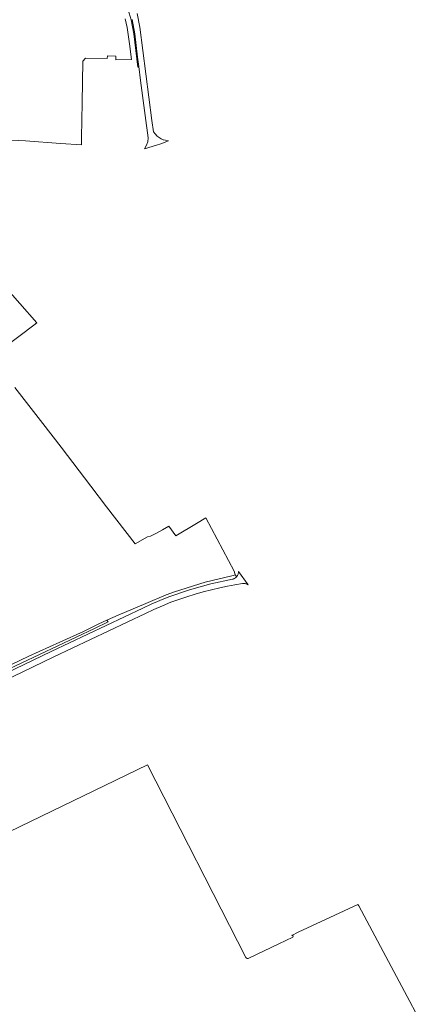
# Model space of a CAD drawing. Extents: x 199200 to 204075, y 460125 to 464703.
# Tile 144 of 174: x 203610 to 203870, y 462509 to 463139. Entities that reach past the tile are written whole.
import ezdxf

# ---------------------------------------------------------------- set-up
doc = ezdxf.new("R2010")
doc.units = 0
for name, color, linetype, lineweight in [('B-WE-GR-GRAS-GV', 60, 'Continuous', 13), ('B-WE-OG-WEG-GV', 7, 'Continuous', 18), ('B-WE-VH-VERHARDING_ASFALT-GV', 252, 'Continuous', 18), ('B-WE-VH-VERHARDING_FUNDERING_ZAND-GV', 7, 'Continuous', 18)]:
    doc.layers.add(name, color=color, linetype=linetype, lineweight=lineweight)

msp = doc.modelspace()

# ---------------------------------------------------------------- linework, layer by layer
at = {"layer": 'B-WE-GR-GRAS-GV', "flags": 128}
for points in [[(203600.211, 463062.589), (203613.203, 463061.768), (203635.611, 463060.145), (203648.999, 463059.289), (203649.004, 463063.97), (203649.492, 463086.25), (203649.969, 463112.92), (203651.504, 463114.795), (203665.527, 463114.53), (203665.685, 463116.333), (203670.924, 463116.095), (203670.972, 463113.808), (203681.114, 463113.917), (203679.827, 463123.977), (203678.175, 463134.4), (203676.983, 463140.091)], [(203600.109, 462929.869), (203618.445, 462943.702), (203620.538, 462945.28), (203587.513, 462982.363)], [(203598.167, 462723.525), (203615.322, 462731.754), (203635.195, 462740.764), (203650.215, 462747.581), (203660.199, 462752.467), (203665.245, 462754.789), (203665.674, 462754.986), (203672.54, 462758.134), (203690.162, 462765.415), (203703.142, 462770.978), (203708.582, 462773.079), (203728.081, 462779.249), (203745.318, 462783.222), (203746.286, 462783.437), (203747.265, 462783.907), (203746.654, 462786.219), (203728.534, 462820.286), (203722.577, 462816.638), (203722.575, 462816.637), (203709.33, 462808.855), (203704.962, 462814.94), (203704.842, 462815.098), (203700.758, 462812.736), (203696.924, 462810.468), (203693.078, 462808.679), (203691.178, 462808.159), (203683.374, 462803.621), (203665.066, 462827.507), (203654.951, 462840.704), (203635.924, 462865.599), (203624.244, 462880.9), (203606.4, 462903.846)], [(203754.251, 462538.757), (203691.333, 462662.071), (203602.843, 462619.285), (203600.549, 462618.176), (203586.5, 462645.952), (203583.099, 462644.552)], [(203865.171, 462488.315), (203869.643, 462490.875), (203852.318, 462523.286), (203826.396, 462571.778), (203825.942, 462572.669), (203787.571, 462554.888), (203783.638, 462552.937)], [(203784.211, 462551.823), (203775.267, 462547.527), (203756.088, 462538.313)]]:
    msp.add_lwpolyline(points, dxfattribs=at)
at = {"layer": 'B-WE-GR-GRAS-GV'}
for points in [[(203783.638, 462552.937, -0.4509243), (203784.459, 462552.461)], [(203784.459, 462552.461, -0.2941007), (203784.211, 462551.823)], [(203756.088, 462538.313, -0.3776981), (203754.251, 462538.757)]]:
    msp.add_lwpolyline(points, format="xyb", dxfattribs=at)
at = {"layer": 'B-WE-OG-WEG-GV', "flags": 128}
for points in [[(203678.969, 463145.784), (203680.772, 463139.437), (203682.564, 463130.28), (203685.083, 463109.011), (203685.628, 463109.509), (203684.918, 463115.506), (203683.157, 463130.373), (203681.356, 463139.577)], [(203498.328, 462671.455), (203629.657, 462734.672), (203688.215, 462762.539), (203693.713, 462765.038), (203699.247, 462767.456), (203704.815, 462769.793), (203718.195, 462774.327), (203731.812, 462778.088), (203745.621, 462781.065), (203746.033, 462781.162), (203746.435, 462781.296), (203746.823, 462781.466), (203747.194, 462781.669), (203747.546, 462781.905), (203747.875, 462782.171), (203748.179, 462782.465), (203748.284, 462782.587), (203747.894, 462783.092), (203747.265, 462783.907), (203746.286, 462783.437), (203745.318, 462783.222), (203728.081, 462779.249), (203708.582, 462773.079), (203703.142, 462770.978), (203690.162, 462765.415), (203672.54, 462758.134), (203665.674, 462754.986), (203665.245, 462754.789), (203666.066, 462753.735), (203657.306, 462749.525), (203598.775, 462721.798)]]:
    msp.add_lwpolyline(points, dxfattribs=at)
at = {"layer": 'B-WE-VH-VERHARDING_ASFALT-GV', "flags": 128}
msp.add_lwpolyline([(203681.356, 463139.577), (203683.157, 463130.373), (203684.918, 463115.506), (203685.628, 463109.509), (203686.687, 463100.569), (203689.694, 463077.991), (203691.601, 463063.671), (203691.581, 463061.305), (203690.335, 463058.74), (203689.362, 463056.736), (203697.031, 463059.122), (203699.693, 463059.95), (203704.654, 463061.827), (203702.695, 463062.219), (203701.579, 463062.442), (203701.362, 463062.535), (203699.909, 463063.151), (203697.55, 463064.894), (203696.152, 463066.238), (203695.19, 463067.672), (203694.01, 463074.936), (203686.375, 463134.556), (203684.627, 463143.391)], dxfattribs=at)
at = {"layer": 'B-WE-VH-VERHARDING_FUNDERING_ZAND-GV', "flags": 128}
msp.add_lwpolyline([(203591.86, 462712.271), (203631.293, 462731.253), (203690.017, 462759.196), (203695.396, 462761.638), (203700.809, 462764.002), (203706.257, 462766.287), (203711.373, 462768.117), (203716.528, 462769.833), (203721.721, 462771.433), (203726.983, 462772.926), (203732.277, 462774.301), (203737.6, 462775.556), (203742.407, 462776.581), (203747.233, 462777.509), (203752.077, 462778.339), (203752.209, 462778.353), (203752.342, 462778.364), (203752.475, 462778.372), (203752.901, 462778.369), (203753.325, 462778.33), (203753.745, 462778.257), (203754.157, 462778.149), (203754.558, 462778.007), (203754.947, 462777.833), (203755.32, 462777.626), (203755.674, 462777.39), (203749.465, 462785.945), (203749.467, 462785.521), (203749.431, 462785.099), (203749.357, 462784.683), (203749.246, 462784.274), (203749.1, 462783.877), (203748.918, 462783.494), (203748.703, 462783.13), (203748.456, 462782.786), (203748.284, 462782.587), (203748.179, 462782.465), (203747.875, 462782.171), (203747.546, 462781.905), (203747.194, 462781.669), (203746.823, 462781.466), (203746.435, 462781.296), (203746.033, 462781.162), (203745.621, 462781.065), (203731.812, 462778.088), (203718.195, 462774.327), (203704.815, 462769.793), (203699.247, 462767.456), (203693.713, 462765.038), (203688.215, 462762.539), (203629.657, 462734.672), (203498.328, 462671.455)], dxfattribs=at)

doc.saveas('drawing.dxf')
